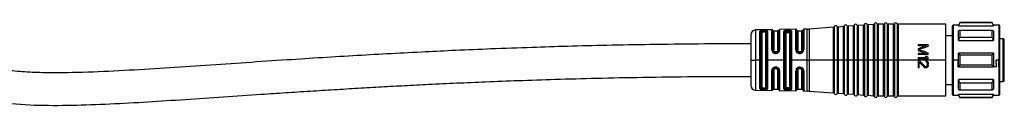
# Model space of a CAD drawing. Header units: millimetres. Extents: x -1015 to 2925, y 357 to 841.
# Tile 9 of 14: x 320 to 517, y 570 to 587. Entities that reach past the tile are written whole.
import ezdxf

# ---------------------------------------------------------------- set-up
doc = ezdxf.new("R2010")
doc.units = ezdxf.units.MM

# ---------------------------------------------------------------- blocks, each defined once
blk = doc.blocks.new('Drawing View2')
at = {"color": 7, "linetype": 'Continuous', "lineweight": 25}
for p, q in [((167.67, 2.27), (164.43, 2.22)), ((164.43, 2.22), (164.43, -3.67)), ((166.15, 2.09), (165.95, 2.09)), ((167.67, -1.78), (167.67, 2.27)), ((167.86, 2.13), (167.86, -1.82)), ((168.85, 2), (168.05, 2)), ((168.05, 2), (168.05, -1.87)), ((168.85, -1.87), (168.85, 2)), ((169.04, -1.82), (169.04, 2.15)), ((172.45, 2.35), (169.23, 2.3)), ((169.23, 2.3), (169.23, -1.77)), ((172.45, -1.75), (172.45, 2.35)), ((172.65, 2.17), (172.65, -1.81)), ((173.65, 2), (172.85, 2)), ((172.85, 2), (172.85, -1.87)), ((173.65, -1.87), (173.65, 2)), ((173.85, -1.8), (173.85, 2.19)), ((174.73, 2.39), (174.05, 2.37)), ((174.05, 2.37), (174.05, -1.74)), ((174.73, -3.8), (174.73, 2.39)), ((179.99, 2.75), (175.17, 2.4)), ((175.17, 2.4), (175.17, -3.8)), ((179.99, -3.8), (179.99, 2.75)), ((180.17, 2.88), (180.17, -3.8)), ((180.72, 2.92), (180.72, -3.8)), ((181.99, 2.89), (180.91, 2.81)), ((180.91, 2.81), (180.91, -3.8)), ((181.99, -3.8), (181.99, 2.89)), ((182.17, 3.02), (182.17, -3.8)), ((182.72, 3.06), (182.72, -3.8)), ((183.99, 3.03), (182.91, 2.96)), ((182.91, 2.96), (182.91, -3.8)), ((183.99, -3.8), (183.99, 3.03)), ((184.17, 3.17), (184.17, -3.8)), ((184.72, 3.2), (184.72, -3.8)), ((185.99, 3.18), (184.91, 3.1)), ((184.91, 3.1), (184.91, -3.8)), ((185.99, -3.8), (185.99, 3.18)), ((186.17, 3.31), (186.17, -3.8)), ((186.72, 3.35), (186.72, -3.8)), ((187.99, 3.32), (186.91, 3.24)), ((186.91, 3.24), (186.91, -3.8)), ((187.99, -3.8), (187.99, 3.32)), ((188.17, 3.45), (188.17, -3.8)), ((188.72, 3.47), (188.72, -3.8)), ((189.99, 3.35), (188.91, 3.35)), ((188.91, 3.35), (188.91, -3.8)), ((189.99, -3.8), (189.99, 3.35)), ((190.18, 3.47), (190.18, -3.8)), ((190.72, 3.47), (190.72, -3.8)), ((191.99, 3.35), (190.91, 3.35)), ((190.91, 3.35), (190.91, -3.8)), ((191.99, -3.8), (191.99, 3.35)), ((192.18, 3.47), (192.18, -3.8)), ((192.72, 3.47), (192.72, -3.8)), ((202.45, 3.35), (192.91, 3.35)), ((192.91, 3.35), (192.91, -3.8)), ((202.45, -3.8), (202.45, 3.35)), ((203.75, 3), (203.75, -2.44)), ((205, 3.2), (203.95, 3.2)), ((203.95, 3.2), (203.95, -2.4)), ((205.29, 3.7), (205, 3.2)), ((205, 3.07), (205.29, 3.63)), ((205, 3.07), (205, 3.2)), ((205, 3.07), (212, 3.07)), ((205.29, 2.19), (205, 2.02)), ((205, 0.09), (205, 2.02)), ((211.71, 3.7), (205.29, 3.7)), ((205.29, 3.7), (205.29, 3.63)), ((211.71, 3.63), (205.29, 3.63)), ((205.29, 2.19), (205.29, 0.72)), ((205.29, 2.19), (211.71, 2.19)), ((212, 3.2), (211.71, 3.7)), ((211.71, 3.63), (211.71, 3.7)), ((213.1, 3.2), (212, 3.2)), ((213.1, -3.8), (213.1, 3.2)), ((213.25, -2.46), (213.25, 3.05)), ((163.45, 1.22), (163.45, -3.8)), ((165.28, -3.8), (165.28, 1.89)), ((165.47, -3.94), (165.47, 1.78)), ((165.65, 1.67), (165.65, -3.8)), ((166.15, 1.93), (165.95, 1.92)), ((165.95, 1.92), (165.95, 1.76)), ((166.15, 1.76), (165.95, 1.76)), ((166.15, 1.93), (166.15, 1.76)), ((166.45, -3.8), (166.45, 1.67)), ((166.64, 1.79), (166.64, -9.39)), ((166.82, 1.91), (166.82, -3.8)), ((170.06, -3.8), (170.06, 1.93)), ((170.26, -3.94), (170.26, 1.79)), ((170.45, 1.64), (170.45, -9.24)), ((170.75, 1.93), (170.75, 1.96)), ((170.95, 1.96), (170.75, 1.96)), ((170.75, 1.93), (170.95, 1.93)), ((170.75, 1.74), (170.95, 1.74)), ((170.95, 1.96), (170.95, 1.93)), ((171.25, -9.24), (171.25, 1.64)), ((171.45, 1.8), (171.45, -9.4)), ((171.64, 1.96), (171.64, -3.8)), ((203.75, 1.05), (202.45, 1.05)), ((205, 0.09), (205.29, 0.72)), ((205, 0.09), (212, 0.09)), ((211.71, 0.72), (205.29, 0.72)), ((213.95, 0.45), (213.25, 0.45)), ((213.95, -3.8), (213.95, 0.45)), ((214.15, -3.8), (214.15, 0.25)), ((172.68, -2), (172.68, -1.96)), ((173.85, -1.8), (173.84, -1.9)), ((173.84, -1.87), (173.86, -1.89)), ((173.84, -1.9), (173.86, -1.88)), ((173.84, -1.9), (173.86, -1.88)), ((173.84, -1.9), (173.84, -1.88)), ((174.03, -1.88), (174.05, -1.74)), ((196.95, -0.7), (196.95, -0.95)), ((196.95, -0.7), (198.95, -0.7)), ((198.52, -0.95), (196.95, -0.95)), ((196.95, -1.53), (196.95, -1.87)), ((198.95, -1.08), (198.95, -0.7)), ((163.45, -3.8), (164.43, -3.8)), ((163.45, -3.8), (163.45, -8.82)), ((164.43, -3.67), (164.43, -3.8)), ((165.28, -3.8), (164.43, -3.8)), ((164.43, -3.8), (164.43, -9.82)), ((165.28, -3.95), (165.28, -3.8)), ((165.65, -3.8), (165.65, -9.27)), ((166.45, -9.27), (166.45, -3.8)), ((166.82, -3.8), (166.82, -9.51)), ((170.06, -3.8), (166.82, -3.8)), ((168.55, -2.16), (168.35, -2.16)), ((168.35, -2.3), (168.55, -2.3)), ((168.35, -2.46), (168.55, -2.46)), ((168.55, -2.29), (168.55, -2.3)), ((170.06, -3.95), (170.06, -3.8)), ((171.64, -3.8), (171.64, -9.56)), ((174.73, -3.8), (171.64, -3.8)), ((172.7, -2.01), (172.68, -2)), ((172.7, -2.01), (172.68, -2)), ((172.83, -2.18), (172.85, -2.2)), ((173.04, -2.28), (173.15, -2.29)), ((173.35, -2.16), (173.15, -2.16)), ((173.15, -2.3), (173.35, -2.3)), ((173.35, -2.29), (173.43, -2.29)), ((173.64, -2.2), (173.68, -2.17)), ((174.73, -3.8), (175.17, -3.8)), ((174.73, -3.94), (174.73, -3.8)), ((179.99, -3.8), (175.17, -3.8)), ((175.17, -3.8), (175.17, -3.94)), ((179.99, -3.94), (179.99, -3.8)), ((179.99, -3.8), (180.17, -3.8)), ((180.45, -3.8), (180.17, -3.8)), ((180.17, -3.8), (180.17, -3.94)), ((180.72, -3.8), (180.45, -3.8)), ((180.72, -3.8), (180.89, -3.8)), ((180.72, -3.8), (180.72, -10.52)), ((180.89, -3.8), (180.91, -3.8)), ((180.91, -3.8), (180.91, -3.94)), ((181.99, -3.8), (180.91, -3.8)), ((180.91, -3.94), (180.91, -10.41)), ((181.99, -3.94), (181.99, -3.8)), ((181.99, -3.8), (182.17, -3.8)), ((182.17, -3.8), (182.17, -3.94)), ((182.45, -3.8), (182.17, -3.8)), ((182.72, -3.8), (182.45, -3.8)), ((182.72, -3.8), (182.89, -3.8)), ((182.72, -3.8), (182.72, -10.66)), ((182.89, -3.8), (182.91, -3.8)), ((182.91, -3.8), (182.91, -3.94)), ((183.99, -3.8), (182.91, -3.8)), ((182.91, -3.94), (182.91, -10.56)), ((183.99, -3.8), (184.17, -3.8)), ((183.99, -3.94), (183.99, -3.8)), ((184.17, -3.8), (184.17, -3.94)), ((184.45, -3.8), (184.17, -3.8)), ((184.72, -3.8), (184.45, -3.8)), ((184.72, -3.8), (184.89, -3.8)), ((184.72, -3.8), (184.72, -10.8)), ((184.89, -3.8), (184.91, -3.8)), ((184.91, -3.8), (184.91, -3.94)), ((185.99, -3.8), (184.91, -3.8)), ((184.91, -3.94), (184.91, -10.7)), ((185.99, -3.94), (185.99, -3.8)), ((185.99, -3.8), (186.17, -3.8)), ((186.17, -3.8), (186.17, -3.94)), ((186.45, -3.8), (186.17, -3.8)), ((186.72, -3.8), (186.45, -3.8)), ((186.72, -3.8), (186.89, -3.8)), ((186.72, -3.8), (186.72, -10.95)), ((186.89, -3.8), (186.91, -3.8)), ((186.91, -3.8), (186.91, -3.94)), ((187.99, -3.8), (186.91, -3.8)), ((186.91, -3.94), (186.91, -10.84)), ((187.99, -3.8), (188.17, -3.8)), ((187.99, -3.94), (187.99, -3.8)), ((188.17, -3.8), (188.17, -3.94)), ((188.45, -3.8), (188.17, -3.8)), ((188.72, -3.8), (188.45, -3.8)), ((188.72, -3.8), (188.91, -3.8)), ((188.72, -3.8), (188.72, -11.07)), ((188.91, -3.8), (188.91, -3.93)), ((189.99, -3.8), (188.91, -3.8)), ((188.91, -3.93), (188.91, -10.95)), ((189.99, -3.8), (190.18, -3.8)), ((189.99, -3.94), (189.99, -3.8)), ((190.45, -3.8), (190.18, -3.8)), ((190.18, -3.8), (190.18, -3.94)), ((190.72, -3.8), (190.45, -3.8)), ((190.72, -3.8), (190.91, -3.8)), ((190.72, -3.8), (190.72, -11.07)), ((190.91, -3.8), (190.91, -3.93)), ((191.99, -3.8), (190.91, -3.8)), ((190.91, -3.93), (190.91, -10.95)), ((191.99, -3.8), (192.18, -3.8)), ((191.99, -3.94), (191.99, -3.8)), ((192.45, -3.8), (192.18, -3.8)), ((192.18, -3.8), (192.18, -3.94)), ((192.72, -3.8), (192.45, -3.8)), ((192.72, -3.8), (192.91, -3.8)), ((192.72, -3.8), (192.72, -11.07)), ((192.91, -3.8), (192.91, -3.93)), ((202.45, -3.8), (192.91, -3.8)), ((192.91, -3.93), (192.91, -10.95)), ((196.95, -2.45), (198.52, -2.45)), ((196.95, -2.45), (196.95, -2.7)), ((198.95, -2.7), (196.95, -2.7)), ((196.95, -3.28), (196.95, -3.53)), ((196.95, -3.28), (198.61, -3.28)), ((198.95, -3.53), (196.95, -3.53)), ((196.95, -3.87), (196.95, -5.37)), ((196.95, -3.87), (197.16, -3.87)), ((197.16, -3.87), (198.23, -5.03)), ((198.31, -3.03), (198.65, -3.03)), ((198.48, -3.91), (198.48, -4.12)), ((198.95, -2.7), (198.95, -2.33)), ((198.95, -3.53), (198.95, -3.28)), ((202.45, -10.95), (202.45, -3.8)), ((203.75, -2.44), (203.75, -3.8)), ((203.75, -3.8), (203.95, -3.8)), ((203.75, -3.8), (203.75, -10.6)), ((203.95, -2.4), (203.95, -3.8)), ((204.96, -3.8), (203.95, -3.8)), ((203.95, -3.8), (203.95, -10.8)), ((205, -3.8), (205, -2.43)), ((205.29, -2.76), (205, -2.43)), ((212, -2.43), (205, -2.43)), ((205, -5.17), (205, -3.8)), ((205.29, -2.76), (205.29, -3.8)), ((205.29, -2.76), (211.71, -2.76)), ((205.29, -3.8), (205.29, -4.84)), ((211.71, -3.8), (211.71, -2.76)), ((211.71, -4.84), (211.71, -3.8)), ((212, -2.43), (212, -3.8)), ((213.05, -3.8), (212.54, -3.8)), ((213.05, -5.17), (213.05, -3.8)), ((213.1, -5.17), (213.1, -3.8)), ((213.25, -5.14), (213.25, -2.46)), ((213.95, -8.05), (213.95, -3.8)), ((214.15, -7.85), (214.15, -3.8)), ((165.28, -9.49), (165.28, -3.95)), ((165.47, -9.38), (165.47, -3.94)), ((167.67, -9.87), (167.67, -5.9)), ((167.86, -5.85), (167.86, -9.73)), ((168.05, -5.8), (168.05, -9.6)), ((168.55, -5.22), (168.35, -5.22)), ((168.55, -5.37), (168.35, -5.37)), ((168.35, -5.51), (168.55, -5.51)), ((168.85, -9.6), (168.85, -5.8)), ((169.04, -9.75), (169.04, -5.85)), ((170.06, -9.53), (170.06, -3.95)), ((170.26, -9.39), (170.26, -3.94)), ((172.51, -5.65), (172.45, -5.92)), ((172.65, -5.86), (172.65, -9.77)), ((172.69, -5.67), (172.67, -5.68)), ((172.69, -5.67), (172.67, -5.68)), ((172.67, -5.72), (172.68, -5.68)), ((172.67, -5.72), (172.68, -5.68)), ((172.85, -5.48), (172.83, -5.49)), ((172.85, -5.8), (172.85, -9.6)), ((173.15, -5.38), (173.04, -5.39)), ((173.35, -5.37), (173.15, -5.37)), ((173.15, -5.51), (173.35, -5.51)), ((173.43, -5.39), (173.35, -5.38)), ((173.65, -9.6), (173.65, -5.8)), ((173.84, -5.77), (173.86, -5.79)), ((173.84, -5.77), (173.85, -5.87)), ((173.84, -5.8), (173.84, -5.77)), ((173.86, -5.79), (173.85, -5.8)), ((173.85, -9.79), (173.85, -5.87)), ((174.05, -5.93), (174.03, -5.8)), ((174.73, -9.99), (174.73, -3.94)), ((175.17, -3.94), (175.17, -10)), ((179.99, -10.35), (179.99, -3.94)), ((180.17, -3.94), (180.17, -10.48)), ((181.99, -10.49), (181.99, -3.94)), ((182.17, -3.94), (182.17, -10.62)), ((183.99, -10.63), (183.99, -3.94)), ((184.17, -3.94), (184.17, -10.77)), ((185.99, -10.78), (185.99, -3.94)), ((186.17, -3.94), (186.17, -10.91)), ((187.99, -10.92), (187.99, -3.94)), ((188.17, -3.94), (188.17, -11.05)), ((189.99, -10.95), (189.99, -3.94)), ((190.18, -3.94), (190.18, -11.07)), ((191.99, -10.95), (191.99, -3.94)), ((192.18, -3.94), (192.18, -11.07)), ((197.16, -5.37), (196.95, -5.37)), ((197.16, -4.2), (198.1, -5.24)), ((197.16, -5.37), (197.16, -4.2)), ((198.4, -5.12), (198.48, -5.12)), ((198.48, -5.37), (198.4, -5.37)), ((198.74, -4.53), (198.74, -4.7)), ((198.95, -4.74), (198.95, -4.58)), ((205, -5.17), (204.88, -5.17)), ((205, -5.17), (205.29, -4.84)), ((205, -5.17), (212, -5.17)), ((211.71, -4.84), (205.29, -4.84)), ((212.62, -5.17), (212, -5.17)), ((213.05, -5.17), (213.1, -5.17)), ((213.1, -10.8), (213.1, -5.17)), ((213.25, -10.65), (213.25, -5.14)), ((169.23, -5.9), (169.23, -9.9)), ((172.45, -9.95), (172.45, -5.92)), ((174.05, -5.93), (174.05, -9.97)), ((212, -7.69), (205, -7.69)), ((205, -9.62), (205, -7.69)), ((205.29, -8.32), (205, -7.69)), ((164.43, -9.82), (167.67, -9.87)), ((165.95, -9.36), (166.15, -9.36)), ((165.95, -9.52), (165.95, -9.36)), ((165.95, -9.52), (166.15, -9.53)), ((165.95, -9.69), (166.15, -9.69)), ((166.15, -9.53), (166.15, -9.36)), ((168.05, -9.6), (168.85, -9.6)), ((170.95, -9.34), (170.75, -9.34)), ((170.95, -9.53), (170.75, -9.53)), ((170.75, -9.56), (170.95, -9.56)), ((170.95, -9.53), (170.95, -9.56)), ((172.85, -9.6), (173.65, -9.6)), ((202.45, -8.65), (203.75, -8.65)), ((205, -9.62), (205.29, -9.79)), ((205.29, -8.32), (205.29, -9.79)), ((205.29, -8.32), (211.71, -8.32)), ((211.71, -9.79), (205.29, -9.79)), ((213.25, -8.05), (213.95, -8.05)), ((169.23, -9.9), (172.45, -9.95)), ((174.05, -9.97), (174.73, -9.99)), ((175.17, -10), (179.99, -10.35)), ((180.91, -10.41), (181.99, -10.49)), ((182.91, -10.56), (183.99, -10.63)), ((184.91, -10.7), (185.99, -10.78)), ((186.91, -10.84), (187.99, -10.92)), ((188.91, -10.95), (189.99, -10.95)), ((190.91, -10.95), (191.99, -10.95)), ((192.91, -10.95), (202.45, -10.95)), ((203.95, -10.8), (205, -10.8)), ((212, -10.67), (205, -10.67)), ((205, -10.8), (205, -10.67)), ((205.29, -11.23), (205, -10.67)), ((205, -10.8), (205.29, -11.3)), ((205.29, -11.23), (205.29, -11.3)), ((205.29, -11.23), (211.71, -11.23)), ((205.29, -11.3), (211.71, -11.3)), ((211.71, -11.3), (212, -10.8)), ((212, -10.8), (213.1, -10.8))]:
    blk.add_line(p, q, dxfattribs=at)
at = {"color": 7, "linetype": 'Continuous', "lineweight": 25, "flags": 128}
for points in [[(170.95, 2.16), (170.83, 2.15), (170.75, 2.15)], [(211.71, 0.72), (211.71, 0.92), (211.71, 1.12), (211.71, 1.32), (211.71, 1.5), (211.71, 1.68), (211.71, 1.86), (211.71, 2.03), (211.71, 2.19)], [(212, 3.2), (212, 3.19), (212, 3.17), (212, 3.12), (212, 3.07)], [(212, 2.02), (212, 1.82), (212, 1.61), (212, 1.39), (212, 1.15), (212, 0.9), (212, 0.64), (212, 0.37), (212, 0.09)], [(173.15, -2.46), (173.26, -2.46), (173.35, -2.46)], [(212, -3.8), (212, -3.97), (212, -4.14), (212, -4.32), (212, -4.49), (212, -4.66), (212, -4.83), (212, -5), (212, -5.17)], [(173.35, -5.22), (173.23, -5.22), (173.15, -5.22)], [(212, -7.69), (212, -7.97), (212, -8.24), (212, -8.5), (212, -8.75), (212, -8.99), (212, -9.21), (212, -9.42), (212, -9.62)], [(170.75, -9.75), (170.86, -9.76), (170.95, -9.76)], [(211.71, -9.79), (211.71, -9.63), (211.71, -9.46), (211.71, -9.28), (211.71, -9.1), (211.71, -8.92), (211.71, -8.72), (211.71, -8.52), (211.71, -8.32)], [(211.71, -11.3), (211.71, -11.3), (211.71, -11.28), (211.71, -11.26), (211.71, -11.23)], [(212, -10.67), (212, -10.72), (212, -10.77), (212, -10.79), (212, -10.8)]]:
    blk.add_lwpolyline(points, dxfattribs=at)
at = {"color": 7, "linetype": 'Continuous', "lineweight": 25}
for centre, radius, start, end in [((164.45, 1.22), 1, 90.9414, 180), ((167.67, 2.07), 0.2, 19.064, 90.9414), ((168.05, 2.2), 0.2, 199.064, 270), ((168.85, 2.2), 0.2, 270, 344.7892), ((169.24, 2.1), 0.2, 90.9414, 164.7892), ((172.45, 2.15), 0.2, 7.4808, 90.9414), ((172.85, 2.2), 0.2, 187.4808, 270), ((173.65, 2.2), 0.2, 270, 356.2939), ((174.05, 2.17), 0.2, 90.9414, 176.2939), ((174.6, 10.38), 8, 270.9414, 274.0718), ((179.98, 2.95), 0.2, 274.0718, 340.4937), ((180.45, 2.78), 0.3, 27.65, 160.4937), ((180.89, 3.01), 0.2, 207.65, 274.0718), ((181.98, 3.09), 0.2, 274.0718, 340.4937), ((182.45, 2.92), 0.3, 27.65, 160.4937), ((182.89, 3.15), 0.2, 207.65, 274.0718), ((183.98, 3.23), 0.2, 274.0718, 340.4937), ((184.45, 3.07), 0.3, 27.65, 160.4937), ((184.89, 3.3), 0.2, 207.65, 274.0718), ((185.98, 3.37), 0.2, 274.0718, 340.4937), ((186.45, 3.21), 0.3, 27.65, 160.4937), ((186.89, 3.44), 0.2, 207.65, 274.0718), ((187.98, 3.52), 0.2, 274.0718, 340.4937), ((188.45, 3.35), 0.3, 23.5782, 160.4937), ((188.91, 3.55), 0.2, 203.5782, 270), ((189.99, 3.55), 0.2, 270, 336.4218), ((190.45, 3.35), 0.3, 23.5782, 156.4218), ((190.91, 3.55), 0.2, 203.5782, 270), ((191.99, 3.55), 0.2, 270, 336.4218), ((192.45, 3.35), 0.3, 23.5782, 156.4218), ((192.91, 3.55), 0.2, 203.5782, 270), ((203.95, 3), 0.2, 90, 180), ((213.1, 3.05), 0.15, 0, 90), ((213.95, 0.25), 0.2, 0, 90), ((213.14, -4.95), 0.217, 260.4353, 301.6555), ((213.95, -7.85), 0.2, 270, 0), ((164.45, -8.82), 1, 180, 269.0586), ((167.67, -9.67), 0.2, 269.0586, 340.936), ((168.05, -9.8), 0.2, 90, 160.936), ((168.85, -9.8), 0.2, 15.2108, 90), ((169.24, -9.7), 0.2, 195.2108, 269.0586), ((172.45, -9.75), 0.2, 269.0586, 352.5192), ((172.85, -9.8), 0.2, 90, 172.5192), ((173.65, -9.8), 0.2, 3.7061, 90), ((174.05, -9.77), 0.2, 183.7061, 269.0586), ((174.6, -17.98), 8, 85.9282, 89.0586), ((179.98, -10.55), 0.2, 19.5063, 85.9282), ((180.45, -10.38), 0.3, 199.5063, 332.35), ((180.89, -10.61), 0.2, 85.9282, 152.35), ((181.98, -10.69), 0.2, 19.5063, 85.9282), ((182.45, -10.52), 0.3, 199.5063, 332.35), ((182.89, -10.75), 0.2, 85.9282, 152.35), ((183.98, -10.83), 0.2, 19.5063, 85.9282), ((184.45, -10.67), 0.3, 199.5063, 332.35), ((184.89, -10.9), 0.2, 85.9282, 152.35), ((185.98, -10.97), 0.2, 19.5063, 85.9282), ((186.45, -10.81), 0.3, 199.5063, 332.35), ((186.89, -11.04), 0.2, 85.9282, 152.35), ((187.98, -11.12), 0.2, 19.5063, 85.9282), ((188.45, -10.95), 0.3, 199.5063, 336.4218), ((188.91, -11.15), 0.2, 90, 156.4218), ((189.99, -11.15), 0.2, 23.5782, 90), ((190.45, -10.95), 0.3, 203.5782, 336.4218), ((190.91, -11.15), 0.2, 90, 156.4218), ((191.99, -11.15), 0.2, 23.5782, 90), ((192.45, -10.95), 0.3, 203.5782, 336.4218), ((192.91, -11.15), 0.2, 90, 156.4218), ((203.95, -10.6), 0.2, 180, 270), ((213.1, -10.65), 0.15, 270, 0)]:
    blk.add_arc(centre, radius, start, end, dxfattribs=at)
for points, knots in [([(165.95, 2.09), (165.86, 2.08), (165.69, 2.08), (165.47, 2.04), (165.31, 1.97), (165.29, 1.91), (165.28, 1.89)], [0, 0, 0, 0, 0.239775, 0.487318, 0.742237, 1, 1, 1, 1]), ([(165.95, 1.92), (165.95, 1.94), (165.95, 1.98), (165.95, 2.03), (165.95, 2.07), (165.95, 2.08), (165.95, 2.09)], [0, 0, 0, 0, 0.244354, 0.500002, 0.755648, 1, 1, 1, 1]), ([(166.82, 1.91), (166.81, 1.94), (166.8, 1.98), (166.71, 2.03), (166.62, 2.05), (166.51, 2.07), (166.36, 2.09), (166.23, 2.09), (166.15, 2.09)], [0, 0, 0, 0, 0.249026, 0.378368, 0.510999, 0.642887, 0.770292, 1, 1, 1, 1]), ([(166.15, 1.93), (166.15, 1.95), (166.15, 1.98), (166.15, 2.03), (166.15, 2.07), (166.15, 2.08), (166.15, 2.09)], [0, 0, 0, 0, 0.251175, 0.5, 0.748825, 1, 1, 1, 1]), ([(170.3, 2.1), (170.27, 2.09), (170.2, 2.07), (170.12, 2.03), (170.07, 1.99), (170.06, 1.95), (170.06, 1.93)], [0, 0, 0, 0, 0.239755, 0.482391, 0.733795, 1, 1, 1, 1]), ([(170.75, 2.15), (170.67, 2.15), (170.5, 2.14), (170.37, 2.12), (170.3, 2.1)], [0, 0, 0, 0, 0.4932343, 1, 1, 1, 1]), ([(170.3, 2.1), (170.32, 2.1), (170.35, 2.08), (170.39, 2.04), (170.42, 1.98), (170.43, 1.93), (170.43, 1.91)], [0, 0, 0, 0, 0.242411, 0.500004, 0.757595, 1, 1, 1, 1]), ([(171.53, 2.08), (171.49, 2.09), (171.42, 2.12), (171.28, 2.14), (171.12, 2.16), (171, 2.16), (170.95, 2.16)], [0, 0, 0, 0, 0.257138, 0.51101, 0.755862, 1, 1, 1, 1]), ([(171.36, 1.89), (171.37, 1.91), (171.38, 1.96), (171.42, 2.02), (171.47, 2.06), (171.51, 2.08), (171.53, 2.08)], [0, 0, 0, 0, 0.242205, 0.499996, 0.757789, 1, 1, 1, 1]), ([(171.64, 1.96), (171.64, 1.98), (171.63, 2.03), (171.56, 2.06), (171.53, 2.08)], [0, 0, 0, 0, 0.497389, 1, 1, 1, 1]), ([(212, 3.07), (211.95, 3.17), (211.85, 3.36), (211.75, 3.54), (211.71, 3.63)], [0, 0, 0, 0, 0.554448, 1, 1, 1, 1]), ([(211.71, 2.19), (211.77, 2.16), (211.86, 2.1), (211.96, 2.05), (212, 2.02)], [0, 0, 0, 0, 0.565534, 1, 1, 1, 1]), ([(0, 0), (0.04, -0.8), (0.1, -2.29), (0.67, -4.33), (1.48, -5.98), (2.48, -7.37), (3.6, -8.47), (4.79, -9.35), (6.24, -10.2), (8.08, -10.99), (10.42, -11.67), (14.46, -12.46), (20.29, -12.87), (27.78, -12.86), (35.35, -12.57), (42.92, -12.15), (50.48, -11.66), (58.03, -11.15), (64.72, -10.69), (70.5, -10.31), (75.37, -9.99), (80.19, -9.69), (84.96, -9.4), (89.65, -9.14), (94.35, -8.88), (99.35, -8.63), (104.75, -8.37), (110.72, -8.12), (117.29, -7.87), (124.67, -7.62), (132.94, -7.4), (142.18, -7.21), (152.45, -7.08), (159.66, -7.06), (163.45, -7.05)], [0, 0, 0, 0, 0.014003, 0.026257, 0.036998, 0.046241, 0.056228, 0.064572, 0.072254, 0.085839, 0.099719, 0.115056, 0.158334, 0.202328, 0.247049, 0.291653, 0.335805, 0.380518, 0.425061, 0.453846, 0.482522, 0.510972, 0.539067, 0.56668, 0.593689, 0.621927, 0.654883, 0.688856, 0.727297, 0.770552, 0.819006, 0.873081, 0.933243, 1, 1, 1, 1]), ([(163.45, -0.55), (159.94, -0.56), (153.24, -0.57), (143.65, -0.69), (134.95, -0.85), (127.08, -1.05), (119.37, -1.29), (111.91, -1.56), (104.8, -1.86), (98.15, -2.18), (91.6, -2.52), (84.74, -2.9), (77.81, -3.32), (67.7, -3.97), (54.48, -4.88), (40.87, -5.8), (29.99, -6.3), (23.2, -6.4), (17.89, -6.19), (14.51, -5.85), (11.59, -5.28), (9.55, -4.62), (8.05, -3.73), (7.18, -2.89), (6.74, -1.94), (6.53, -0.95), (6.51, -0.34), (6.5, 0)], [0, 0, 0, 0, 0.065725, 0.125487, 0.179707, 0.228773, 0.273042, 0.324303, 0.36856, 0.4064, 0.449091, 0.491516, 0.535049, 0.57926, 0.681277, 0.783267, 0.834896, 0.885275, 0.910567, 0.934449, 0.948698, 0.966315, 0.974316, 0.981247, 0.988615, 0.993571, 1, 1, 1, 1]), ([(165.47, 1.78), (165.48, 1.8), (165.49, 1.84), (165.6, 1.89), (165.76, 1.92), (165.89, 1.92), (165.95, 1.92)], [0, 0, 0, 0, 0.251722, 0.502052, 0.751355, 1, 1, 1, 1]), ([(165.95, 1.76), (165.91, 1.76), (165.83, 1.76), (165.73, 1.74), (165.66, 1.71), (165.65, 1.68), (165.65, 1.67)], [0, 0, 0, 0, 0.244541, 0.494439, 0.747625, 1, 1, 1, 1]), ([(166.15, 1.93), (166.18, 1.93), (166.25, 1.93), (166.37, 1.92), (166.5, 1.9), (166.62, 1.85), (166.63, 1.81), (166.64, 1.79)], [0, 0, 0, 0, 0.1250964, 0.2500788, 0.4991888, 0.749161, 1, 1, 1, 1]), ([(166.45, 1.67), (166.45, 1.68), (166.44, 1.71), (166.37, 1.74), (166.27, 1.76), (166.19, 1.76), (166.15, 1.76)], [0, 0, 0, 0, 0.25191, 0.506201, 0.756885, 1, 1, 1, 1]), ([(170.26, 1.79), (170.26, 1.8), (170.26, 1.83), (170.3, 1.86), (170.35, 1.89), (170.41, 1.9), (170.43, 1.91)], [0, 0, 0, 0, 0.2513, 0.501644, 0.751273, 1, 1, 1, 1]), ([(170.43, 1.91), (170.48, 1.92), (170.57, 1.95), (170.69, 1.96), (170.75, 1.96)], [0, 0, 0, 0, 0.501701, 1, 1, 1, 1]), ([(170.43, 1.91), (170.48, 1.92), (170.58, 1.93), (170.69, 1.93), (170.75, 1.93)], [0, 0, 0, 0, 0.503357, 1, 1, 1, 1]), ([(170.45, 1.64), (170.46, 1.66), (170.47, 1.69), (170.55, 1.72), (170.65, 1.74), (170.72, 1.74), (170.75, 1.74)], [0, 0, 0, 0, 0.286333, 0.566645, 0.783294, 1, 1, 1, 1]), ([(170.95, 1.96), (170.99, 1.96), (171.07, 1.96), (171.19, 1.95), (171.29, 1.93), (171.34, 1.9), (171.36, 1.89)], [0, 0, 0, 0, 0.251138, 0.500284, 0.749288, 1, 1, 1, 1]), ([(170.95, 1.93), (170.99, 1.93), (171.07, 1.93), (171.18, 1.92), (171.29, 1.91), (171.34, 1.9), (171.36, 1.89)], [0, 0, 0, 0, 0.243585, 0.491154, 0.743152, 1, 1, 1, 1]), ([(170.95, 1.74), (170.99, 1.74), (171.08, 1.74), (171.18, 1.71), (171.24, 1.68), (171.25, 1.66), (171.25, 1.64)], [0, 0, 0, 0, 0.275977, 0.551671, 0.772108, 1, 1, 1, 1]), ([(171.36, 1.89), (171.39, 1.88), (171.44, 1.85), (171.44, 1.82), (171.45, 1.8)], [0, 0, 0, 0, 0.499299, 1, 1, 1, 1]), ([(212, 0.09), (211.95, 0.2), (211.85, 0.41), (211.75, 0.62), (211.71, 0.72)], [0, 0, 0, 0, 0.554448, 1, 1, 1, 1]), ([(167.67, -1.78), (167.68, -1.86), (167.7, -2.04), (167.86, -2.27), (168.08, -2.42), (168.26, -2.45), (168.35, -2.46)], [0, 0, 0, 0, 0.254619, 0.514225, 0.762311, 1, 1, 1, 1]), ([(168.35, -2.3), (168.32, -2.3), (168.25, -2.29), (168.13, -2.26), (167.99, -2.17), (167.88, -2.01), (167.87, -1.88), (167.86, -1.82)], [0, 0, 0, 0, 0.124787, 0.249886, 0.499149, 0.749117, 1, 1, 1, 1]), ([(168.35, -2.16), (168.31, -2.15), (168.22, -2.14), (168.12, -2.06), (168.06, -1.97), (168.05, -1.9), (168.05, -1.87)], [0, 0, 0, 0, 0.276915, 0.553061, 0.773141, 1, 1, 1, 1]), ([(168.55, -2.46), (168.65, -2.44), (168.85, -2.42), (169.07, -2.23), (169.21, -2.01), (169.22, -1.85), (169.23, -1.77)], [0, 0, 0, 0, 0.267548, 0.5453, 0.771617, 1, 1, 1, 1]), ([(168.85, -1.87), (168.84, -1.91), (168.83, -1.99), (168.75, -2.09), (168.65, -2.15), (168.58, -2.15), (168.55, -2.16)], [0, 0, 0, 0, 0.2852611, 0.56524, 0.7823246, 1, 1, 1, 1]), ([(169.04, -1.82), (169.04, -1.88), (169.02, -2), (168.92, -2.15), (168.83, -2.21), (168.79, -2.23)], [0, 0, 0, 0, 0.376243, 0.750434, 1, 1, 1, 1]), ([(172.45, -1.75), (172.45, -1.81), (172.46, -1.91), (172.5, -2), (172.51, -2.04)], [0, 0, 0, 0, 0.552005, 1, 1, 1, 1]), ([(172.7, -2.01), (172.68, -1.98), (172.66, -1.91), (172.65, -1.84), (172.65, -1.81)], [0, 0, 0, 0, 0.499485, 1, 1, 1, 1]), ([(173.15, -2.16), (173.11, -2.15), (173.02, -2.14), (172.92, -2.06), (172.86, -1.97), (172.85, -1.9), (172.85, -1.87)], [0, 0, 0, 0, 0.276915, 0.553061, 0.773142, 1, 1, 1, 1]), ([(173.65, -1.87), (173.64, -1.91), (173.63, -1.99), (173.55, -2.09), (173.45, -2.15), (173.38, -2.15), (173.35, -2.16)], [0, 0, 0, 0, 0.2852611, 0.5652399, 0.7823246, 1, 1, 1, 1]), ([(173.35, -2.46), (173.43, -2.45), (173.58, -2.43), (173.79, -2.31), (173.96, -2.12), (174.01, -1.96), (174.03, -1.88)], [0, 0, 0, 0, 0.241569, 0.481567, 0.731543, 1, 1, 1, 1]), ([(173.84, -1.9), (173.82, -1.96), (173.79, -2.06), (173.68, -2.19), (173.53, -2.28), (173.41, -2.29), (173.35, -2.3)], [0, 0, 0, 0, 0.259041, 0.502666, 0.749569, 1, 1, 1, 1]), ([(173.86, -1.88), (173.87, -1.88), (173.9, -1.87), (173.96, -1.87), (174.01, -1.88), (174.03, -1.88)], [0, 0, 0, 0, 0.341134, 0.682273, 1, 1, 1, 1]), ([(198.52, -0.95), (198.23, -1.06), (197.71, -1.25), (197.18, -1.45), (196.95, -1.53)], [0, 0, 0, 0, 0.5599951, 1, 1, 1, 1]), ([(196.95, -1.87), (197.24, -1.98), (197.77, -2.17), (198.29, -2.36), (198.52, -2.45)], [0, 0, 0, 0, 0.5599963, 1, 1, 1, 1]), ([(198.95, -1.08), (198.62, -1.19), (198.02, -1.4), (197.43, -1.61), (197.16, -1.7)], [0, 0, 0, 0, 0.559995, 1, 1, 1, 1]), ([(197.16, -1.7), (197.5, -1.82), (198.09, -2.02), (198.69, -2.23), (198.95, -2.33)], [0, 0, 0, 0, 0.559996, 1, 1, 1, 1]), ([(168.35, -2.46), (168.35, -2.44), (168.35, -2.39), (168.35, -2.34), (168.35, -2.31), (168.35, -2.3), (168.35, -2.3)], [0, 0, 0, 0, 0.243205, 0.499868, 0.756602, 1, 1, 1, 1]), ([(168.55, -2.16), (168.55, -2.18), (168.55, -2.21), (168.55, -2.26), (168.55, -2.28), (168.55, -2.29), (168.55, -2.29)], [0, 0, 0, 0, 0.316784, 0.633567, 0.950351, 1, 1, 1, 1]), ([(168.79, -2.23), (168.78, -2.24), (168.73, -2.27), (168.65, -2.29), (168.58, -2.3), (168.55, -2.3)], [0, 0, 0, 0, 0.248147, 0.624424, 1, 1, 1, 1]), ([(168.55, -2.46), (168.55, -2.43), (168.55, -2.39), (168.55, -2.34), (168.55, -2.31), (168.55, -2.3), (168.55, -2.3)], [0, 0, 0, 0, 0.251426, 0.499997, 0.748572, 1, 1, 1, 1]), ([(172.68, -2), (172.67, -2), (172.64, -2), (172.58, -2.01), (172.54, -2.03), (172.51, -2.04)], [0, 0, 0, 0, 0.340855, 0.681708, 1, 1, 1, 1]), ([(172.51, -2.04), (172.55, -2.1), (172.61, -2.22), (172.77, -2.35), (172.95, -2.44), (173.08, -2.45), (173.15, -2.46)], [0, 0, 0, 0, 0.264792, 0.517104, 0.760516, 1, 1, 1, 1]), ([(173.15, -2.3), (173.1, -2.3), (173.01, -2.29), (172.88, -2.23), (172.77, -2.13), (172.72, -2.05), (172.7, -2.01)], [0, 0, 0, 0, 0.245905, 0.493255, 0.743998, 1, 1, 1, 1]), ([(198.31, -3.03), (198.37, -3.08), (198.47, -3.16), (198.57, -3.25), (198.61, -3.28)], [0, 0, 0, 0, 0.559998, 1, 1, 1, 1]), ([(198.48, -3.91), (198.51, -3.92), (198.57, -3.93), (198.63, -3.94), (198.65, -3.95)], [0, 0, 0, 0, 0.56, 1, 1, 1, 1]), ([(198.65, -3.03), (198.71, -3.08), (198.81, -3.16), (198.91, -3.25), (198.95, -3.28)], [0, 0, 0, 0, 0.559998, 1, 1, 1, 1]), ([(204.88, -5.17), (204.91, -4.91), (204.95, -4.46), (204.96, -4), (204.96, -3.8)], [0, 0, 0, 0, 0.561136, 1, 1, 1, 1]), ([(211.71, -2.76), (211.77, -2.7), (211.86, -2.59), (211.96, -2.48), (212, -2.43)], [0, 0, 0, 0, 0.565534, 1, 1, 1, 1]), ([(212.62, -5.17), (212.59, -4.91), (212.55, -4.46), (212.54, -4), (212.54, -3.8)], [0, 0, 0, 0, 0.561136, 1, 1, 1, 1]), ([(168.35, -5.22), (168.25, -5.23), (168.05, -5.26), (167.83, -5.44), (167.69, -5.66), (167.68, -5.82), (167.67, -5.9)], [0, 0, 0, 0, 0.267435, 0.545129, 0.771587, 1, 1, 1, 1]), ([(167.86, -5.85), (167.87, -5.79), (167.88, -5.67), (167.99, -5.51), (168.13, -5.42), (168.25, -5.38), (168.32, -5.37), (168.35, -5.37)], [0, 0, 0, 0, 0.2515404, 0.5015164, 0.7504974, 0.8754181, 1, 1, 1, 1]), ([(168.05, -5.8), (168.06, -5.76), (168.07, -5.68), (168.15, -5.58), (168.25, -5.52), (168.32, -5.52), (168.35, -5.51)], [0, 0, 0, 0, 0.286333, 0.566645, 0.783294, 1, 1, 1, 1]), ([(168.35, -5.22), (168.35, -5.24), (168.35, -5.28), (168.35, -5.33), (168.35, -5.36), (168.35, -5.37), (168.35, -5.37)], [0, 0, 0, 0, 0.251401, 0.499942, 0.748554, 1, 1, 1, 1]), ([(169.23, -5.9), (169.22, -5.82), (169.21, -5.68), (169.12, -5.52), (169.01, -5.38), (168.85, -5.28), (168.68, -5.23), (168.59, -5.22), (168.55, -5.22)], [0, 0, 0, 0, 0.249761, 0.383741, 0.512149, 0.756159, 0.878095, 1, 1, 1, 1]), ([(168.55, -5.22), (168.55, -5.24), (168.55, -5.28), (168.55, -5.33), (168.55, -5.36), (168.55, -5.37), (168.55, -5.37)], [0, 0, 0, 0, 0.24324, 0.500063, 0.756851, 1, 1, 1, 1]), ([(168.55, -5.37), (168.58, -5.37), (168.65, -5.38), (168.77, -5.42), (168.91, -5.51), (169.02, -5.67), (169.04, -5.79), (169.04, -5.85)], [0, 0, 0, 0, 0.124869, 0.250002, 0.498994, 0.749016, 1, 1, 1, 1]), ([(168.79, -5.43), (168.76, -5.42), (168.71, -5.4), (168.63, -5.38), (168.57, -5.38), (168.55, -5.38)], [0, 0, 0, 0, 0.329875, 0.667478, 1, 1, 1, 1]), ([(168.55, -5.51), (168.59, -5.52), (168.68, -5.53), (168.78, -5.61), (168.84, -5.7), (168.85, -5.77), (168.85, -5.8)], [0, 0, 0, 0, 0.275977, 0.551671, 0.772108, 1, 1, 1, 1]), ([(173.15, -5.22), (173.08, -5.22), (172.95, -5.24), (172.76, -5.33), (172.61, -5.46), (172.54, -5.58), (172.51, -5.65)], [0, 0, 0, 0, 0.24118, 0.484217, 0.736021, 1, 1, 1, 1]), ([(172.67, -5.68), (172.66, -5.68), (172.64, -5.68), (172.57, -5.67), (172.53, -5.65), (172.51, -5.65)], [0, 0, 0, 0, 0.340849, 0.681696, 1, 1, 1, 1]), ([(172.65, -5.86), (172.65, -5.83), (172.66, -5.76), (172.68, -5.7), (172.69, -5.67)], [0, 0, 0, 0, 0.500952, 1, 1, 1, 1]), ([(172.69, -5.67), (172.72, -5.63), (172.76, -5.54), (172.87, -5.45), (173.01, -5.38), (173.1, -5.38), (173.15, -5.37)], [0, 0, 0, 0, 0.257979, 0.509232, 0.755839, 1, 1, 1, 1]), ([(172.85, -5.8), (172.86, -5.76), (172.87, -5.68), (172.95, -5.58), (173.05, -5.52), (173.12, -5.52), (173.15, -5.51)], [0, 0, 0, 0, 0.286333, 0.566645, 0.783294, 1, 1, 1, 1]), ([(173.15, -5.51), (173.15, -5.49), (173.15, -5.45), (173.15, -5.41), (173.15, -5.38), (173.15, -5.38), (173.15, -5.38)], [0, 0, 0, 0, 0.31219, 0.624381, 0.936571, 1, 1, 1, 1]), ([(173.35, -5.22), (173.43, -5.23), (173.59, -5.24), (173.8, -5.37), (173.96, -5.56), (174.01, -5.72), (174.03, -5.8)], [0, 0, 0, 0, 0.239621, 0.485413, 0.736282, 1, 1, 1, 1]), ([(173.35, -5.37), (173.41, -5.38), (173.53, -5.39), (173.68, -5.48), (173.79, -5.61), (173.82, -5.72), (173.84, -5.77)], [0, 0, 0, 0, 0.249725, 0.496887, 0.739826, 1, 1, 1, 1]), ([(173.35, -5.51), (173.39, -5.52), (173.48, -5.53), (173.58, -5.61), (173.64, -5.7), (173.65, -5.77), (173.65, -5.8)], [0, 0, 0, 0, 0.2759772, 0.5516711, 0.7721081, 1, 1, 1, 1]), ([(173.64, -5.47), (173.63, -5.46), (173.61, -5.44), (173.58, -5.43), (173.56, -5.42)], [0, 0, 0, 0, 0.420571, 1, 1, 1, 1]), ([(173.86, -5.79), (173.87, -5.8), (173.9, -5.81), (173.96, -5.81), (174.01, -5.8), (174.03, -5.8)], [0, 0, 0, 0, 0.341139, 0.682276, 1, 1, 1, 1]), ([(198.1, -5.24), (198.12, -5.26), (198.17, -5.29), (198.21, -5.31), (198.23, -5.33)], [0, 0, 0, 0, 0.56, 1, 1, 1, 1]), ([(198.23, -5.03), (198.26, -5.05), (198.32, -5.08), (198.37, -5.1), (198.4, -5.12)], [0, 0, 0, 0, 0.5599999, 1, 1, 1, 1]), ([(198.4, -5.37), (198.37, -5.36), (198.31, -5.35), (198.25, -5.33), (198.23, -5.33)], [0, 0, 0, 0, 0.56, 1, 1, 1, 1]), ([(198.61, -4.2), (198.59, -4.18), (198.54, -4.16), (198.5, -4.13), (198.48, -4.12)], [0, 0, 0, 0, 0.56, 1, 1, 1, 1]), ([(198.61, -5.03), (198.59, -5.05), (198.54, -5.08), (198.5, -5.1), (198.48, -5.12)], [0, 0, 0, 0, 0.56, 1, 1, 1, 1]), ([(198.65, -5.33), (198.62, -5.33), (198.56, -5.35), (198.51, -5.36), (198.48, -5.37)], [0, 0, 0, 0, 0.56, 1, 1, 1, 1]), ([(198.61, -4.2), (198.63, -4.22), (198.65, -4.27), (198.68, -4.31), (198.69, -4.33)], [0, 0, 0, 0, 0.559999, 1, 1, 1, 1]), ([(198.69, -4.91), (198.68, -4.93), (198.65, -4.97), (198.62, -5.02), (198.61, -5.03)], [0, 0, 0, 0, 0.559999, 1, 1, 1, 1]), ([(198.65, -3.95), (198.68, -3.98), (198.74, -4.04), (198.8, -4.09), (198.82, -4.12)], [0, 0, 0, 0, 0.559999, 1, 1, 1, 1]), ([(198.82, -5.16), (198.79, -5.19), (198.73, -5.25), (198.68, -5.3), (198.65, -5.33)], [0, 0, 0, 0, 0.559999, 1, 1, 1, 1]), ([(198.69, -4.33), (198.7, -4.36), (198.72, -4.43), (198.73, -4.5), (198.74, -4.53)], [0, 0, 0, 0, 0.559997, 1, 1, 1, 1]), ([(198.74, -4.7), (198.73, -4.74), (198.72, -4.81), (198.7, -4.88), (198.69, -4.91)], [0, 0, 0, 0, 0.559997, 1, 1, 1, 1]), ([(198.82, -4.12), (198.84, -4.15), (198.87, -4.2), (198.89, -4.26), (198.91, -4.28)], [0, 0, 0, 0, 0.5599985, 1, 1, 1, 1]), ([(198.91, -4.99), (198.89, -5.02), (198.86, -5.08), (198.83, -5.13), (198.82, -5.16)], [0, 0, 0, 0, 0.559998, 1, 1, 1, 1]), ([(198.91, -4.28), (198.92, -4.34), (198.93, -4.44), (198.94, -4.53), (198.95, -4.58)], [0, 0, 0, 0, 0.5599943, 1, 1, 1, 1]), ([(198.95, -4.74), (198.94, -4.79), (198.93, -4.87), (198.91, -4.96), (198.91, -4.99)], [0, 0, 0, 0, 0.559996, 1, 1, 1, 1]), ([(212, -5.17), (211.95, -5.11), (211.85, -5), (211.75, -4.89), (211.71, -4.84)], [0, 0, 0, 0, 0.554448, 1, 1, 1, 1]), ([(211.71, -8.32), (211.77, -8.2), (211.86, -7.99), (211.96, -7.78), (212, -7.69)], [0, 0, 0, 0, 0.565533, 1, 1, 1, 1]), ([(165.28, -9.49), (165.29, -9.51), (165.31, -9.56), (165.39, -9.6), (165.48, -9.63), (165.58, -9.66), (165.74, -9.68), (165.86, -9.69), (165.95, -9.69)], [0, 0, 0, 0, 0.247774, 0.377676, 0.510624, 0.642416, 0.769734, 1, 1, 1, 1]), ([(165.95, -9.52), (165.89, -9.52), (165.76, -9.52), (165.6, -9.49), (165.49, -9.44), (165.48, -9.4), (165.47, -9.38)], [0, 0, 0, 0, 0.2487188, 0.4980884, 0.748561, 1, 1, 1, 1]), ([(165.65, -9.27), (165.65, -9.28), (165.66, -9.31), (165.73, -9.34), (165.83, -9.36), (165.91, -9.36), (165.95, -9.36)], [0, 0, 0, 0, 0.25191, 0.506201, 0.756885, 1, 1, 1, 1]), ([(165.95, -9.52), (165.95, -9.54), (165.95, -9.58), (165.95, -9.63), (165.95, -9.67), (165.95, -9.68), (165.95, -9.69)], [0, 0, 0, 0, 0.251195, 0.500058, 0.748854, 1, 1, 1, 1]), ([(166.15, -9.36), (166.19, -9.36), (166.27, -9.36), (166.37, -9.34), (166.44, -9.31), (166.45, -9.28), (166.45, -9.27)], [0, 0, 0, 0, 0.2445414, 0.494439, 0.7476252, 1, 1, 1, 1]), ([(166.64, -9.39), (166.63, -9.41), (166.62, -9.45), (166.5, -9.5), (166.37, -9.52), (166.25, -9.53), (166.18, -9.53), (166.15, -9.53)], [0, 0, 0, 0, 0.251106, 0.500918, 0.749973, 0.874947, 1, 1, 1, 1]), ([(166.15, -9.69), (166.23, -9.69), (166.36, -9.69), (166.52, -9.67), (166.66, -9.65), (166.79, -9.6), (166.81, -9.54), (166.82, -9.51)], [0, 0, 0, 0, 0.239085, 0.362958, 0.487455, 0.74218, 1, 1, 1, 1]), ([(166.15, -9.53), (166.15, -9.54), (166.15, -9.58), (166.15, -9.63), (166.15, -9.67), (166.15, -9.69), (166.15, -9.69)], [0, 0, 0, 0, 0.244222, 0.499941, 0.755691, 1, 1, 1, 1]), ([(170.06, -9.53), (170.06, -9.55), (170.07, -9.59), (170.12, -9.63), (170.19, -9.67), (170.27, -9.69), (170.3, -9.7)], [0, 0, 0, 0, 0.245982, 0.506182, 0.763262, 1, 1, 1, 1]), ([(170.43, -9.51), (170.41, -9.5), (170.35, -9.49), (170.3, -9.46), (170.26, -9.43), (170.26, -9.4), (170.26, -9.39)], [0, 0, 0, 0, 0.248998, 0.49883, 0.749157, 1, 1, 1, 1]), ([(170.43, -9.51), (170.43, -9.53), (170.42, -9.58), (170.39, -9.64), (170.35, -9.68), (170.32, -9.7), (170.3, -9.7)], [0, 0, 0, 0, 0.242406, 0.499997, 0.757589, 1, 1, 1, 1]), ([(170.3, -9.7), (170.37, -9.72), (170.5, -9.74), (170.67, -9.75), (170.75, -9.75)], [0, 0, 0, 0, 0.506474, 1, 1, 1, 1]), ([(170.75, -9.53), (170.69, -9.53), (170.58, -9.53), (170.48, -9.52), (170.43, -9.51)], [0, 0, 0, 0, 0.496664, 1, 1, 1, 1]), ([(170.75, -9.56), (170.69, -9.56), (170.57, -9.55), (170.48, -9.52), (170.43, -9.51)], [0, 0, 0, 0, 0.498405, 1, 1, 1, 1]), ([(170.75, -9.34), (170.71, -9.34), (170.62, -9.34), (170.52, -9.31), (170.46, -9.28), (170.45, -9.26), (170.45, -9.24)], [0, 0, 0, 0, 0.275977, 0.551671, 0.772108, 1, 1, 1, 1]), ([(170.75, -9.56), (170.75, -9.55), (170.75, -9.55), (170.75, -9.54), (170.75, -9.53)], [0, 0, 0, 0, 0.560028, 1, 1, 1, 1]), ([(171.25, -9.24), (171.24, -9.26), (171.23, -9.29), (171.15, -9.32), (171.05, -9.34), (170.98, -9.34), (170.95, -9.34)], [0, 0, 0, 0, 0.286333, 0.566645, 0.783294, 1, 1, 1, 1]), ([(171.36, -9.49), (171.34, -9.5), (171.29, -9.51), (171.18, -9.52), (171.07, -9.53), (170.99, -9.53), (170.95, -9.53)], [0, 0, 0, 0, 0.25654, 0.508433, 0.756104, 1, 1, 1, 1]), ([(171.36, -9.49), (171.34, -9.5), (171.29, -9.53), (171.19, -9.55), (171.07, -9.56), (170.99, -9.56), (170.95, -9.56)], [0, 0, 0, 0, 0.250656, 0.499639, 0.748804, 1, 1, 1, 1]), ([(170.95, -9.76), (171, -9.76), (171.12, -9.76), (171.28, -9.74), (171.42, -9.72), (171.49, -9.69), (171.53, -9.68)], [0, 0, 0, 0, 0.244679, 0.489815, 0.743445, 1, 1, 1, 1]), ([(171.45, -9.4), (171.44, -9.42), (171.44, -9.45), (171.39, -9.48), (171.36, -9.49)], [0, 0, 0, 0, 0.50107, 1, 1, 1, 1]), ([(171.36, -9.49), (171.37, -9.51), (171.38, -9.56), (171.42, -9.62), (171.47, -9.66), (171.51, -9.68), (171.53, -9.68)], [0, 0, 0, 0, 0.242212, 0.500005, 0.757794, 1, 1, 1, 1]), ([(171.53, -9.68), (171.56, -9.66), (171.63, -9.63), (171.64, -9.58), (171.64, -9.56)], [0, 0, 0, 0, 0.4852443, 1, 1, 1, 1]), ([(212, -9.62), (211.95, -9.65), (211.85, -9.71), (211.75, -9.76), (211.71, -9.79)], [0, 0, 0, 0, 0.554449, 1, 1, 1, 1]), ([(211.71, -11.23), (211.77, -11.12), (211.86, -10.93), (211.96, -10.75), (212, -10.67)], [0, 0, 0, 0, 0.565533, 1, 1, 1, 1])]:
    blk.add_open_spline(points, degree=3, knots=knots, dxfattribs=at)
for points in [[(170.75, 1.96), (170.75, 1.98), (170.75, 2.03), (170.75, 2.08), (170.75, 2.13), (170.75, 2.15), (170.75, 2.15)], [(170.95, 1.96), (170.95, 1.98), (170.95, 2.03), (170.95, 2.09), (170.95, 2.13), (170.95, 2.15), (170.95, 2.16)], [(165.47, 1.78), (165.46, 1.79), (165.44, 1.82), (165.4, 1.86), (165.34, 1.88), (165.3, 1.88), (165.28, 1.89)], [(165.47, 1.78), (165.48, 1.76), (165.5, 1.73), (165.54, 1.7), (165.59, 1.67), (165.63, 1.67), (165.65, 1.67)], [(166.64, 1.79), (166.63, 1.77), (166.61, 1.74), (166.56, 1.7), (166.51, 1.67), (166.47, 1.67), (166.45, 1.67)], [(166.64, 1.79), (166.65, 1.81), (166.66, 1.84), (166.71, 1.88), (166.76, 1.9), (166.8, 1.91), (166.82, 1.91)], [(170.26, 1.79), (170.25, 1.81), (170.23, 1.85), (170.19, 1.9), (170.13, 1.93), (170.08, 1.93), (170.06, 1.93)], [(170.45, 1.64), (170.43, 1.65), (170.38, 1.65), (170.32, 1.68), (170.28, 1.73), (170.26, 1.77), (170.26, 1.79)], [(170.75, 1.74), (170.75, 1.75), (170.75, 1.77), (170.75, 1.81), (170.75, 1.87), (170.75, 1.91), (170.75, 1.93)], [(170.95, 1.74), (170.95, 1.75), (170.95, 1.77), (170.95, 1.81), (170.95, 1.87), (170.95, 1.91), (170.95, 1.93)], [(171.25, 1.64), (171.27, 1.65), (171.32, 1.65), (171.38, 1.69), (171.43, 1.74), (171.44, 1.78), (171.45, 1.8)], [(171.45, 1.8), (171.45, 1.82), (171.47, 1.86), (171.51, 1.91), (171.57, 1.95), (171.62, 1.95), (171.64, 1.96)], [(167.86, -1.82), (167.85, -1.82), (167.84, -1.8), (167.79, -1.79), (167.73, -1.78), (167.69, -1.78), (167.67, -1.78)], [(168.05, -1.87), (168.03, -1.87), (167.99, -1.86), (167.93, -1.86), (167.89, -1.84), (167.87, -1.83), (167.86, -1.82)], [(168.85, -1.87), (168.87, -1.87), (168.92, -1.86), (168.97, -1.85), (169.02, -1.84), (169.04, -1.82), (169.04, -1.82)], [(169.04, -1.82), (169.05, -1.81), (169.07, -1.8), (169.11, -1.78), (169.17, -1.77), (169.21, -1.77), (169.23, -1.77)], [(172.65, -1.81), (172.65, -1.8), (172.63, -1.78), (172.59, -1.77), (172.52, -1.75), (172.47, -1.75), (172.45, -1.75)], [(172.85, -1.87), (172.83, -1.87), (172.78, -1.86), (172.72, -1.85), (172.67, -1.83), (172.66, -1.82), (172.65, -1.81)], [(173.65, -1.87), (173.68, -1.87), (173.73, -1.86), (173.79, -1.85), (173.84, -1.83), (173.85, -1.81), (173.85, -1.8)], [(173.85, -1.8), (173.85, -1.8), (173.86, -1.78), (173.91, -1.76), (173.97, -1.75), (174.02, -1.74), (174.05, -1.74)], [(168.35, -2.16), (168.35, -2.18), (168.35, -2.21), (168.35, -2.26), (168.35, -2.29), (168.35, -2.3), (168.35, -2.3)], [(173.15, -2.16), (173.15, -2.18), (173.15, -2.22), (173.15, -2.26), (173.15, -2.29), (173.15, -2.3), (173.15, -2.3)], [(173.15, -2.3), (173.15, -2.3), (173.15, -2.31), (173.15, -2.34), (173.15, -2.39), (173.15, -2.43), (173.15, -2.46)], [(173.35, -2.16), (173.35, -2.18), (173.35, -2.22), (173.35, -2.26), (173.35, -2.29), (173.35, -2.3), (173.35, -2.3)], [(173.35, -2.3), (173.35, -2.3), (173.35, -2.31), (173.35, -2.34), (173.35, -2.39), (173.35, -2.43), (173.35, -2.46)], [(167.86, -5.85), (167.85, -5.86), (167.84, -5.87), (167.79, -5.88), (167.73, -5.89), (167.69, -5.9), (167.67, -5.9)], [(168.05, -5.8), (168.03, -5.8), (167.99, -5.8), (167.93, -5.81), (167.89, -5.83), (167.87, -5.84), (167.86, -5.85)], [(168.35, -5.51), (168.35, -5.49), (168.35, -5.46), (168.35, -5.41), (168.35, -5.38), (168.35, -5.37), (168.35, -5.37)], [(168.55, -5.51), (168.55, -5.49), (168.55, -5.46), (168.55, -5.41), (168.55, -5.38), (168.55, -5.37), (168.55, -5.37)], [(168.85, -5.8), (168.87, -5.8), (168.92, -5.8), (168.97, -5.82), (169.02, -5.83), (169.04, -5.85), (169.04, -5.85)], [(169.04, -5.85), (169.05, -5.86), (169.07, -5.87), (169.11, -5.89), (169.17, -5.9), (169.21, -5.9), (169.23, -5.9)], [(172.65, -5.86), (172.65, -5.87), (172.63, -5.89), (172.59, -5.91), (172.52, -5.92), (172.47, -5.92), (172.45, -5.92)], [(172.85, -5.8), (172.83, -5.8), (172.78, -5.81), (172.72, -5.82), (172.67, -5.84), (172.66, -5.85), (172.65, -5.86)], [(173.15, -5.37), (173.15, -5.37), (173.15, -5.37), (173.15, -5.33), (173.15, -5.28), (173.15, -5.24), (173.15, -5.22)], [(173.35, -5.37), (173.35, -5.37), (173.35, -5.37), (173.35, -5.33), (173.35, -5.28), (173.35, -5.24), (173.35, -5.22)], [(173.35, -5.51), (173.35, -5.49), (173.35, -5.45), (173.35, -5.41), (173.35, -5.38), (173.35, -5.37), (173.35, -5.37)], [(173.65, -5.8), (173.68, -5.8), (173.73, -5.81), (173.79, -5.82), (173.84, -5.84), (173.85, -5.86), (173.85, -5.87)], [(173.85, -5.87), (173.85, -5.88), (173.86, -5.89), (173.91, -5.91), (173.97, -5.93), (174.02, -5.93), (174.05, -5.93)], [(165.47, -9.38), (165.46, -9.39), (165.44, -9.42), (165.4, -9.46), (165.34, -9.48), (165.3, -9.48), (165.28, -9.49)], [(165.47, -9.38), (165.48, -9.36), (165.5, -9.33), (165.54, -9.3), (165.59, -9.27), (165.63, -9.27), (165.65, -9.27)], [(166.64, -9.39), (166.63, -9.37), (166.61, -9.34), (166.56, -9.3), (166.51, -9.27), (166.47, -9.27), (166.45, -9.27)], [(166.64, -9.39), (166.65, -9.41), (166.66, -9.44), (166.71, -9.48), (166.76, -9.5), (166.8, -9.51), (166.82, -9.51)], [(170.26, -9.39), (170.25, -9.41), (170.23, -9.45), (170.19, -9.5), (170.13, -9.53), (170.08, -9.53), (170.06, -9.53)], [(170.45, -9.24), (170.43, -9.25), (170.38, -9.25), (170.32, -9.28), (170.28, -9.33), (170.26, -9.37), (170.26, -9.39)], [(170.75, -9.34), (170.75, -9.35), (170.75, -9.37), (170.75, -9.41), (170.75, -9.47), (170.75, -9.51), (170.75, -9.53)], [(170.75, -9.56), (170.75, -9.58), (170.75, -9.63), (170.75, -9.68), (170.75, -9.73), (170.75, -9.75), (170.75, -9.75)], [(170.95, -9.34), (170.95, -9.35), (170.95, -9.37), (170.95, -9.41), (170.95, -9.47), (170.95, -9.51), (170.95, -9.53)], [(170.95, -9.56), (170.95, -9.58), (170.95, -9.63), (170.95, -9.69), (170.95, -9.73), (170.95, -9.75), (170.95, -9.76)], [(171.25, -9.24), (171.27, -9.25), (171.32, -9.25), (171.38, -9.29), (171.43, -9.34), (171.44, -9.38), (171.45, -9.4)], [(171.45, -9.4), (171.45, -9.42), (171.47, -9.46), (171.51, -9.51), (171.57, -9.55), (171.62, -9.55), (171.64, -9.56)]]:
    blk.add_open_spline(points, degree=3, dxfattribs=at)

msp = doc.modelspace()

# ---------------------------------------------------------------- block references
at = {"color": 7, "linetype": 'Continuous', "lineweight": 25}
msp.add_blockref('Drawing View2', (302.71, 582.94), dxfattribs=at)

doc.saveas('drawing.dxf')
